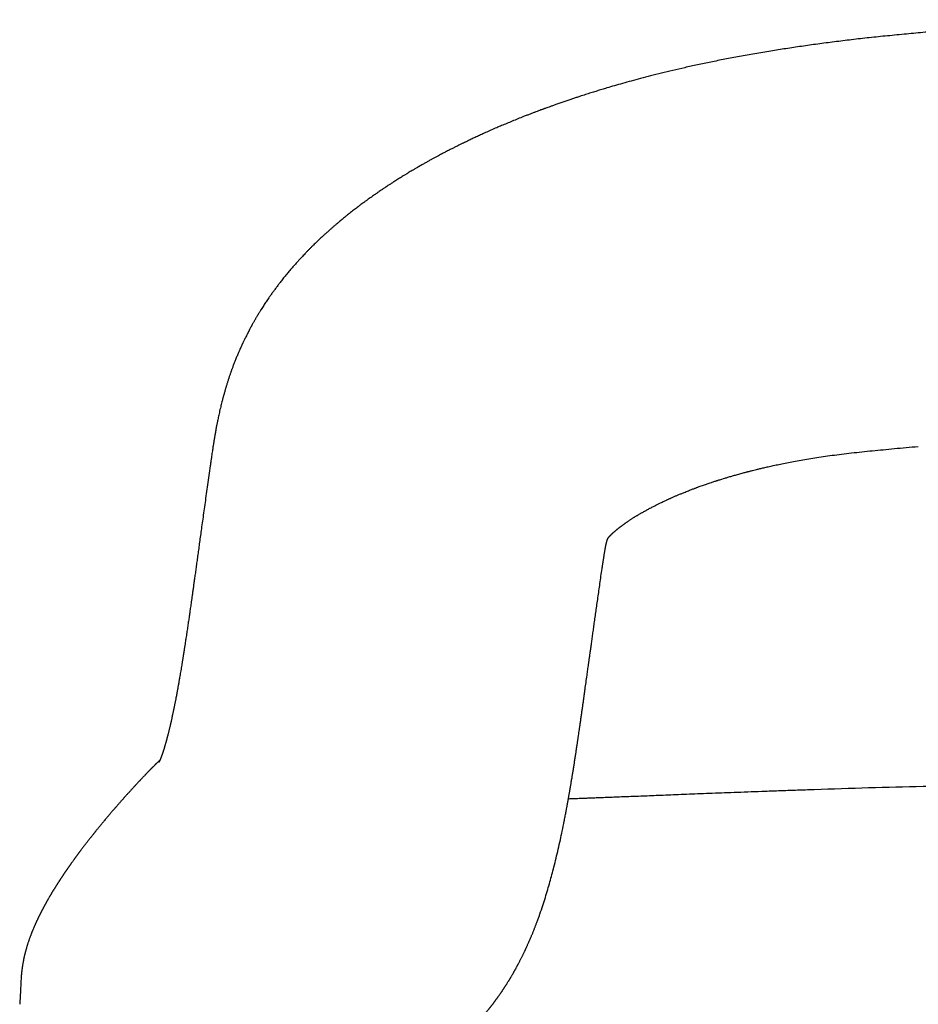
# Model space of a CAD drawing. Header units: millimetres. Extents: x 8 to 938, y 12 to 555.
# Tile 11 of 25: x 461 to 479, y 535 to 555. Entities that reach past the tile are written whole.
import ezdxf

# ---------------------------------------------------------------- set-up
doc = ezdxf.new("R2010")
doc.units = ezdxf.units.MM

msp = doc.modelspace()

# ---------------------------------------------------------------- linework, layer by layer
at = {"color": 7, "linetype": 'Continuous', "lineweight": 30}
for p, q in [((478.73, 554.919), (478.731, 554.92)), ((477.091, 539.483), (477.092, 539.483)), ((460.998, 535.634), (460.998, 535.634))]:
    msp.add_line(p, q, dxfattribs=at)
at = {"color": 7, "linetype": 'Continuous', "lineweight": 30, "flags": 128}
msp.add_lwpolyline([(464.867, 546.121), (464.867, 546.121), (464.867, 546.117)], dxfattribs=at)
at = {"color": 7, "linetype": 'Continuous', "lineweight": 30}
for points, knots in [([(491.606, 554.918), (491.475, 554.931), (491.219, 554.958), (490.84, 554.993), (490.473, 555.026), (490.118, 555.055), (489.776, 555.081), (489.446, 555.105), (489.137, 555.125), (488.849, 555.143), (488.579, 555.158), (488.321, 555.172), (488.073, 555.184), (487.835, 555.194), (487.609, 555.203), (487.393, 555.211), (487.187, 555.218), (486.992, 555.224), (486.808, 555.229), (486.635, 555.234), (486.476, 555.237), (486.329, 555.24), (486.194, 555.242), (486.062, 555.244), (485.926, 555.246), (485.772, 555.248), (485.6, 555.249), (485.407, 555.25), (485.201, 555.251), (484.983, 555.25), (484.752, 555.249), (484.507, 555.247), (484.258, 555.244), (484.004, 555.24), (483.746, 555.235), (483.478, 555.228), (483.199, 555.22), (482.909, 555.21), (482.608, 555.199), (482.297, 555.185), (481.975, 555.17), (481.643, 555.152), (481.299, 555.131), (480.946, 555.109), (480.589, 555.083), (480.229, 555.056), (479.867, 555.026), (479.496, 554.993), (479.116, 554.957), (478.859, 554.931), (478.73, 554.918)], [0, 0, 0, 0, 0.0306248, 0.0602559, 0.0888937, 0.1165385, 0.1431908, 0.1688507, 0.1935186, 0.2152595, 0.2361672, 0.2562418, 0.2754833, 0.2938919, 0.3114678, 0.3282109, 0.3441213, 0.3591992, 0.3734445, 0.3868573, 0.3994377, 0.4105368, 0.4208959, 0.4307639, 0.4412439, 0.4524674, 0.466381, 0.4812898, 0.497194, 0.5140934, 0.5319882, 0.5508785, 0.5707641, 0.5898672, 0.6098068, 0.6305831, 0.6521961, 0.6746459, 0.6979326, 0.7220564, 0.7470173, 0.7728156, 0.7994514, 0.8269249, 0.8552363, 0.8826977, 0.9109044, 0.9398569, 0.9695553, 1, 1, 1, 1]), ([(478.731, 554.921), (478.606, 554.908), (478.361, 554.882), (477.999, 554.841), (477.647, 554.797), (477.305, 554.753), (476.974, 554.706), (476.653, 554.658), (476.334, 554.608), (476.018, 554.555), (475.704, 554.499), (475.404, 554.442), (475.117, 554.384), (474.844, 554.327), (474.584, 554.27), (474.338, 554.213), (474.106, 554.157), (473.886, 554.102), (473.681, 554.048), (473.489, 553.997), (473.31, 553.947), (473.144, 553.9), (473.002, 553.858), (472.883, 553.822), (472.783, 553.791), (472.682, 553.76), (472.575, 553.726), (472.478, 553.695), (472.392, 553.667), (472.32, 553.643), (472.245, 553.618), (472.167, 553.592), (472.086, 553.564), (472.005, 553.536), (471.929, 553.509), (471.862, 553.485), (471.806, 553.465), (471.76, 553.448), (471.727, 553.436), (471.704, 553.428), (471.685, 553.421), (471.663, 553.413), (471.631, 553.4), (471.587, 553.384), (471.534, 553.364), (471.476, 553.342), (471.414, 553.318), (471.348, 553.293), (471.264, 553.26), (471.164, 553.22), (471.049, 553.173), (470.938, 553.127), (470.833, 553.083), (470.725, 553.037), (470.615, 552.989), (470.504, 552.939), (470.419, 552.901), (470.357, 552.872), (470.314, 552.852), (470.272, 552.833), (470.231, 552.813), (470.191, 552.794), (470.153, 552.776), (470.12, 552.76), (470.095, 552.748), (470.076, 552.739), (470.058, 552.73), (470.037, 552.72), (470.012, 552.708), (469.977, 552.691), (469.931, 552.668), (469.874, 552.639), (469.81, 552.607), (469.741, 552.572), (469.678, 552.539), (469.624, 552.511), (469.582, 552.489), (469.543, 552.468), (469.512, 552.451), (469.485, 552.437), (469.459, 552.423), (469.424, 552.404), (469.378, 552.379), (469.321, 552.347), (469.261, 552.313), (469.208, 552.283), (469.163, 552.258), (469.129, 552.238), (469.097, 552.219), (469.07, 552.203), (469.048, 552.191), (469.026, 552.178), (468.998, 552.161), (468.96, 552.139), (468.916, 552.112), (468.868, 552.083), (468.821, 552.055), (468.779, 552.028), (468.74, 552.004), (468.7, 551.979), (468.663, 551.955), (468.628, 551.933), (468.599, 551.915), (468.575, 551.899), (468.554, 551.885), (468.531, 551.871), (468.5, 551.85), (468.46, 551.824), (468.415, 551.793), (468.37, 551.763), (468.329, 551.736), (468.297, 551.713), (468.269, 551.694), (468.24, 551.674), (468.205, 551.649), (468.165, 551.621), (468.122, 551.59), (468.078, 551.559), (468.034, 551.527), (467.992, 551.496), (467.956, 551.469), (467.925, 551.445), (467.894, 551.422), (467.859, 551.395), (467.82, 551.366), (467.78, 551.335), (467.739, 551.302), (467.698, 551.27), (467.661, 551.24), (467.628, 551.214), (467.597, 551.189), (467.566, 551.163), (467.53, 551.134), (467.49, 551.1), (467.446, 551.063), (467.4, 551.024), (467.355, 550.984), (467.315, 550.949), (467.281, 550.918), (467.252, 550.893), (467.228, 550.871), (467.206, 550.851), (467.187, 550.834), (467.168, 550.816), (467.146, 550.796), (467.119, 550.771), (467.086, 550.74), (467.051, 550.706), (467.015, 550.671), (466.978, 550.635), (466.94, 550.598), (466.9, 550.558), (466.86, 550.517), (466.823, 550.478), (466.787, 550.441), (466.755, 550.407), (466.727, 550.377), (466.693, 550.34), (466.65, 550.293), (466.591, 550.228), (466.528, 550.155), (466.463, 550.079), (466.401, 550.003), (466.34, 549.927), (466.285, 549.857), (466.236, 549.792), (466.192, 549.733), (466.148, 549.673), (466.106, 549.614), (466.069, 549.562), (466.038, 549.516), (466.013, 549.478), (465.987, 549.44), (465.961, 549.4), (465.935, 549.36), (465.914, 549.327), (465.899, 549.302), (465.886, 549.282), (465.873, 549.26), (465.857, 549.234), (465.839, 549.206), (465.823, 549.178), (465.809, 549.155), (465.797, 549.134), (465.785, 549.113), (465.772, 549.091), (465.759, 549.068), (465.746, 549.045), (465.734, 549.024), (465.724, 549.005), (465.716, 548.99), (465.709, 548.978), (465.701, 548.964), (465.691, 548.946), (465.678, 548.921), (465.66, 548.888), (465.639, 548.847), (465.624, 548.817), (465.616, 548.801)], [0, 0, 0, 0, 0.02178, 0.043022, 0.063712, 0.083836, 0.103384, 0.122348, 0.140721, 0.160242, 0.179037, 0.197101, 0.214431, 0.231022, 0.24687, 0.26197, 0.276321, 0.289919, 0.30278, 0.314716, 0.325961, 0.336511, 0.346367, 0.353082, 0.359429, 0.365735, 0.372658, 0.380217, 0.384739, 0.389462, 0.394386, 0.399512, 0.404839, 0.410368, 0.415624, 0.420067, 0.423808, 0.426846, 0.429183, 0.430525, 0.431515, 0.432929, 0.434963, 0.438164, 0.441794, 0.445716, 0.449931, 0.454439, 0.45924, 0.467138, 0.475288, 0.483049, 0.490414, 0.497384, 0.505912, 0.513759, 0.521183, 0.524301, 0.527381, 0.530422, 0.533425, 0.536389, 0.539299, 0.541793, 0.54358, 0.544887, 0.546049, 0.547561, 0.549431, 0.551657, 0.55533, 0.55967, 0.564482, 0.569714, 0.575367, 0.578656, 0.582071, 0.585161, 0.587541, 0.589417, 0.591371, 0.593499, 0.597526, 0.602042, 0.606844, 0.611874, 0.614601, 0.61739, 0.620057, 0.622244, 0.623941, 0.625235, 0.627609, 0.630666, 0.634404, 0.638441, 0.642511, 0.645732, 0.648973, 0.652235, 0.65549, 0.658397, 0.660853, 0.662857, 0.664438, 0.666272, 0.668647, 0.672438, 0.676374, 0.680372, 0.684076, 0.686872, 0.688899, 0.691364, 0.69448, 0.69816, 0.702045, 0.70596, 0.709905, 0.71391, 0.717263, 0.719822, 0.722554, 0.725824, 0.729435, 0.733209, 0.737145, 0.741129, 0.744691, 0.747782, 0.750564, 0.753584, 0.75689, 0.760886, 0.765266, 0.769885, 0.77457, 0.778883, 0.782078, 0.784945, 0.787488, 0.789707, 0.7916, 0.7934, 0.795593, 0.798483, 0.801922, 0.805913, 0.809859, 0.813419, 0.817796, 0.82222, 0.826606, 0.831046, 0.834871, 0.838649, 0.841907, 0.844718, 0.850402, 0.856972, 0.865411, 0.873244, 0.881022, 0.889023, 0.896609, 0.902661, 0.908894, 0.91465, 0.920647, 0.9267, 0.930546, 0.934298, 0.937999, 0.941933, 0.94608, 0.949808, 0.951646, 0.953479, 0.955666, 0.958218, 0.961131, 0.963941, 0.966205, 0.9681, 0.970006, 0.972157, 0.974552, 0.976734, 0.978841, 0.980613, 0.982049, 0.983149, 0.984226, 0.985944, 0.988382, 0.991538, 0.995411, 1, 1, 1, 1]), ([(465.617, 548.803), (465.61, 548.789), (465.596, 548.762), (465.577, 548.724), (465.561, 548.691), (465.548, 548.663), (465.537, 548.641), (465.529, 548.624), (465.519, 548.602), (465.506, 548.574), (465.491, 548.541), (465.477, 548.509), (465.464, 548.48), (465.452, 548.452), (465.438, 548.42), (465.423, 548.385), (465.408, 548.348), (465.393, 548.311), (465.378, 548.275), (465.365, 548.241), (465.352, 548.207), (465.339, 548.174), (465.327, 548.142), (465.318, 548.116), (465.309, 548.093), (465.303, 548.075), (465.297, 548.059), (465.29, 548.04), (465.282, 548.017), (465.273, 547.989), (465.263, 547.96), (465.254, 547.933), (465.246, 547.91), (465.239, 547.889), (465.232, 547.866), (465.223, 547.84), (465.214, 547.81), (465.205, 547.78), (465.196, 547.752), (465.189, 547.727), (465.182, 547.704), (465.175, 547.68), (465.167, 547.652), (465.158, 547.622), (465.149, 547.59), (465.141, 547.559), (465.132, 547.528), (465.121, 547.486), (465.108, 547.435), (465.094, 547.379), (465.08, 547.325), (465.067, 547.269), (465.054, 547.212), (465.043, 547.159), (465.032, 547.109), (465.022, 547.063), (465.014, 547.025), (465.009, 546.995), (465.004, 546.971), (464.998, 546.943), (464.991, 546.907), (464.984, 546.867), (464.976, 546.824), (464.969, 546.784), (464.963, 546.747), (464.957, 546.713), (464.952, 546.683), (464.947, 546.657), (464.944, 546.636), (464.941, 546.617), (464.938, 546.597), (464.934, 546.572), (464.929, 546.542), (464.923, 546.506), (464.917, 546.466), (464.91, 546.421), (464.903, 546.37), (464.895, 546.315), (464.886, 546.254), (464.877, 546.189), (464.87, 546.144), (464.867, 546.121)], [0, 0, 0, 0, 0.014972, 0.0286346, 0.0403222, 0.0500386, 0.057787, 0.0635769, 0.0688761, 0.0802072, 0.0932463, 0.1044508, 0.1136847, 0.1233752, 0.1346345, 0.1472066, 0.16027, 0.17376, 0.1865838, 0.1977755, 0.209254, 0.222894, 0.2329931, 0.242705, 0.2507284, 0.2570661, 0.2619958, 0.2680201, 0.276522, 0.2870341, 0.297874, 0.3073604, 0.3154962, 0.3223961, 0.3298526, 0.339414, 0.3503962, 0.3618244, 0.3718659, 0.380481, 0.3879989, 0.3965603, 0.4065511, 0.4179385, 0.4289414, 0.4411797, 0.4512312, 0.4626451, 0.4862674, 0.5067722, 0.5239316, 0.5462202, 0.5680073, 0.5870243, 0.6048462, 0.6233772, 0.6393594, 0.6474924, 0.6564277, 0.6670562, 0.6793705, 0.6967836, 0.7131883, 0.7284094, 0.7425564, 0.755758, 0.7679003, 0.7781665, 0.7864087, 0.792299, 0.8003994, 0.810702, 0.8231953, 0.8378653, 0.8546951, 0.8736673, 0.8947633, 0.9179638, 0.9432495, 0.970601, 1, 1, 1, 1]), ([(472.889, 544.013), (472.891, 544.026), (472.894, 544.05), (472.9, 544.085), (472.904, 544.116), (472.908, 544.142), (472.912, 544.166), (472.916, 544.195), (472.922, 544.232), (472.927, 544.269), (472.932, 544.299), (472.936, 544.323), (472.94, 544.346), (472.943, 544.365), (472.946, 544.382), (472.949, 544.399), (472.952, 544.417), (472.955, 544.433), (472.957, 544.447), (472.96, 544.461), (472.962, 544.474), (472.964, 544.484), (472.967, 544.495), (472.969, 544.505), (472.97, 544.513), (472.972, 544.519), (472.973, 544.525), (472.975, 544.532), (472.977, 544.539), (472.978, 544.545), (472.98, 544.552), (472.982, 544.559), (472.984, 544.566), (472.986, 544.573), (472.987, 544.58), (472.989, 544.584), (472.991, 544.589), (472.992, 544.595), (472.994, 544.6), (472.996, 544.605), (472.998, 544.609), (473, 544.614), (473.001, 544.618), (473.003, 544.622), (473.005, 544.626), (473.007, 544.629), (473.008, 544.632), (473.009, 544.634), (473.01, 544.636), (473.011, 544.637), (473.011, 544.638), (473.012, 544.639), (473.013, 544.64), (473.013, 544.641), (473.014, 544.643), (473.015, 544.644), (473.017, 544.646), (473.018, 544.648), (473.019, 544.65), (473.021, 544.652), (473.022, 544.654), (473.025, 544.657), (473.027, 544.66), (473.031, 544.664), (473.034, 544.668), (473.038, 544.673), (473.04, 544.674), (473.044, 544.679), (473.047, 544.683), (473.05, 544.686), (473.053, 544.689), (473.058, 544.694), (473.063, 544.7), (473.069, 544.705), (473.073, 544.709), (473.076, 544.713), (473.08, 544.716), (473.085, 544.721), (473.09, 544.727), (473.096, 544.732), (473.102, 544.737), (473.107, 544.742), (473.114, 544.748), (473.123, 544.757), (473.133, 544.766), (473.142, 544.773), (473.149, 544.779), (473.156, 544.785), (473.164, 544.792), (473.173, 544.8), (473.182, 544.807), (473.189, 544.813), (473.196, 544.819), (473.203, 544.824), (473.211, 544.83), (473.22, 544.838), (473.232, 544.847), (473.243, 544.856), (473.254, 544.864), (473.263, 544.872), (473.272, 544.878), (473.28, 544.884), (473.288, 544.89), (473.299, 544.898), (473.311, 544.907), (473.324, 544.916), (473.334, 544.924), (473.343, 544.93), (473.354, 544.938), (473.368, 544.948), (473.382, 544.958), (473.399, 544.969), (473.415, 544.98), (473.434, 544.993), (473.452, 545.005), (473.472, 545.018), (473.492, 545.031), (473.513, 545.045), (473.534, 545.058), (473.556, 545.072), (473.579, 545.086), (473.601, 545.099), (473.62, 545.111), (473.64, 545.122), (473.661, 545.135), (473.684, 545.148), (473.706, 545.161), (473.726, 545.172), (473.745, 545.183), (473.766, 545.195), (473.79, 545.208), (473.814, 545.221), (473.836, 545.233), (473.856, 545.244), (473.879, 545.256), (473.907, 545.271), (473.939, 545.287), (473.97, 545.303), (474.001, 545.319), (474.029, 545.333), (474.058, 545.347), (474.088, 545.362), (474.122, 545.378), (474.157, 545.395), (474.189, 545.41), (474.215, 545.422), (474.235, 545.431), (474.254, 545.44), (474.272, 545.448), (474.29, 545.456), (474.311, 545.465), (474.337, 545.477), (474.365, 545.489), (474.393, 545.501), (474.42, 545.513), (474.447, 545.524), (474.476, 545.536), (474.506, 545.549), (474.537, 545.562), (474.572, 545.576), (474.612, 545.592), (474.655, 545.609), (474.696, 545.625), (474.732, 545.639), (474.763, 545.65), (474.789, 545.66), (474.811, 545.668), (474.831, 545.676), (474.853, 545.684), (474.881, 545.694), (474.92, 545.708), (474.963, 545.723), (475.005, 545.738), (475.042, 545.751), (475.082, 545.764), (475.122, 545.778), (475.161, 545.791), (475.192, 545.801), (475.218, 545.809), (475.237, 545.816), (475.251, 545.82), (475.271, 545.826), (475.301, 545.836), (475.346, 545.85), (475.402, 545.867), (475.469, 545.887), (475.529, 545.905), (475.581, 545.92), (475.621, 545.931), (475.664, 545.943), (475.709, 545.956), (475.754, 545.968), (475.794, 545.979), (475.825, 545.987), (475.846, 545.992), (475.857, 545.995), (475.863, 545.997), (475.871, 545.999), (475.887, 546.003), (475.913, 546.01), (475.949, 546.019), (475.996, 546.031), (476.053, 546.045), (476.123, 546.062), (476.203, 546.081), (476.294, 546.102), (476.397, 546.125), (476.511, 546.149), (476.637, 546.175), (476.774, 546.202), (476.924, 546.229), (477.081, 546.257), (477.246, 546.283), (477.417, 546.309), (477.6, 546.335), (477.793, 546.359), (477.997, 546.383), (478.207, 546.407), (478.423, 546.429), (478.645, 546.45), (478.875, 546.472), (479.115, 546.494), (479.279, 546.508), (479.362, 546.515)], [0, 0, 0, 0, 0.0060912, 0.0116041, 0.016538, 0.0208923, 0.0246673, 0.0280189, 0.0356557, 0.043015, 0.0469006, 0.0509508, 0.0551071, 0.0586821, 0.0614972, 0.0648651, 0.0694439, 0.0730249, 0.075884, 0.0803373, 0.0839297, 0.0869484, 0.0907486, 0.0953342, 0.0982596, 0.1007804, 0.1034365, 0.1066047, 0.1101097, 0.1136285, 0.1164477, 0.1210156, 0.1257085, 0.1310653, 0.1372013, 0.1430987, 0.1480605, 0.1558366, 0.1639194, 0.171724, 0.1777199, 0.1845191, 0.1914116, 0.1982399, 0.2049639, 0.2115757, 0.2180723, 0.2255036, 0.2327864, 0.2399656, 0.2470605, 0.2540877, 0.2612473, 0.2687463, 0.2761577, 0.2835818, 0.2910201, 0.2976209, 0.3026848, 0.3077259, 0.3129009, 0.318655, 0.3246524, 0.3305984, 0.3366001, 0.3421384, 0.3455609, 0.3497057, 0.3533137, 0.3564081, 0.3596342, 0.363598, 0.3679865, 0.3722556, 0.3755698, 0.3777353, 0.3799359, 0.3827803, 0.3864331, 0.3897586, 0.3923641, 0.3946585, 0.3977454, 0.4019818, 0.4064026, 0.4100193, 0.4121087, 0.4141729, 0.4169293, 0.4202699, 0.4231224, 0.4253149, 0.4271791, 0.4290106, 0.431053, 0.4336574, 0.4368108, 0.4398169, 0.4424406, 0.4446849, 0.4466631, 0.4484319, 0.4501309, 0.4524443, 0.4554545, 0.4580579, 0.4601061, 0.4617484, 0.4638642, 0.4665974, 0.4695592, 0.4721258, 0.4757077, 0.4787853, 0.4819776, 0.4852715, 0.4886382, 0.4919844, 0.495422, 0.4985943, 0.5022251, 0.5055853, 0.5082841, 0.5109444, 0.5139743, 0.517358, 0.5204183, 0.522965, 0.525248, 0.527988, 0.5312565, 0.5345757, 0.5373647, 0.5396554, 0.5421101, 0.5458329, 0.549848, 0.5535496, 0.5569733, 0.5605363, 0.5635146, 0.5668736, 0.57072, 0.5748422, 0.5784644, 0.5810458, 0.5832314, 0.5851987, 0.5870559, 0.5888272, 0.5910174, 0.5936523, 0.5967505, 0.5997112, 0.6024236, 0.6048872, 0.6080041, 0.6110284, 0.6140387, 0.6172583, 0.6213267, 0.6257, 0.6296573, 0.6331962, 0.6360112, 0.6384547, 0.6405229, 0.6422158, 0.6440168, 0.6466616, 0.6501586, 0.6547503, 0.6585232, 0.6615312, 0.6649089, 0.6691084, 0.6723016, 0.6752704, 0.6775705, 0.6792014, 0.6802227, 0.6812791, 0.6842495, 0.6881845, 0.6930812, 0.6987926, 0.7052481, 0.7085159, 0.7119463, 0.7155396, 0.7192959, 0.7232154, 0.7267517, 0.729267, 0.7309867, 0.7319104, 0.7321775, 0.732504, 0.7338115, 0.7359185, 0.7388254, 0.7425327, 0.7472035, 0.75273, 0.7591131, 0.7663543, 0.7744555, 0.7834189, 0.793247, 0.8039406, 0.8154989, 0.8279195, 0.8402866, 0.8533996, 0.8672657, 0.8818955, 0.8973005, 0.9134858, 0.9294521, 0.9460904, 0.963389, 0.9813546, 1, 1, 1, 1]), ([(464.867, 546.117), (464.857, 546.052), (464.839, 545.923), (464.812, 545.732), (464.786, 545.548), (464.761, 545.37), (464.737, 545.198), (464.714, 545.031), (464.692, 544.875), (464.672, 544.729), (464.653, 544.592), (464.635, 544.46), (464.618, 544.334), (464.601, 544.213), (464.585, 544.097), (464.57, 543.985), (464.555, 543.879), (464.541, 543.778), (464.528, 543.684), (464.515, 543.595), (464.504, 543.512), (464.493, 543.438), (464.484, 543.37), (464.475, 543.309), (464.467, 543.253), (464.46, 543.202), (464.453, 543.155), (464.444, 543.093), (464.433, 543.013), (464.418, 542.914), (464.403, 542.81), (464.387, 542.702), (464.374, 542.615), (464.364, 542.549), (464.357, 542.506), (464.351, 542.466), (464.346, 542.43), (464.341, 542.399), (464.337, 542.374), (464.334, 542.356), (464.332, 542.344), (464.331, 542.336), (464.33, 542.328), (464.328, 542.318), (464.326, 542.303), (464.322, 542.281), (464.318, 542.254), (464.313, 542.224), (464.308, 542.193), (464.303, 542.162), (464.298, 542.13), (464.293, 542.098), (464.286, 542.058), (464.278, 542.009), (464.269, 541.952), (464.259, 541.894), (464.25, 541.838), (464.239, 541.777), (464.228, 541.71), (464.218, 541.655), (464.211, 541.617), (464.207, 541.594), (464.203, 541.57), (464.198, 541.544), (464.192, 541.51), (464.185, 541.472), (464.177, 541.431), (464.17, 541.392), (464.163, 541.356), (464.157, 541.324), (464.15, 541.292), (464.144, 541.262), (464.139, 541.232), (464.133, 541.206), (464.129, 541.184), (464.125, 541.164), (464.121, 541.147), (464.118, 541.13), (464.114, 541.11), (464.109, 541.088), (464.104, 541.063), (464.098, 541.034), (464.091, 541.002), (464.084, 540.971), (464.078, 540.942), (464.072, 540.915), (464.067, 540.892), (464.062, 540.871), (464.058, 540.854), (464.055, 540.839), (464.051, 540.824), (464.048, 540.808), (464.043, 540.789), (464.038, 540.767), (464.032, 540.741), (464.025, 540.714), (464.02, 540.691), (464.015, 540.67), (464.01, 540.652), (464.006, 540.634), (464.001, 540.617), (463.997, 540.6), (463.993, 540.584), (463.989, 540.569), (463.985, 540.556), (463.982, 540.544), (463.979, 540.532), (463.976, 540.52), (463.973, 540.509), (463.97, 540.499), (463.967, 540.489), (463.965, 540.479), (463.962, 540.469), (463.959, 540.458), (463.955, 540.446), (463.951, 540.433), (463.947, 540.417), (463.942, 540.401), (463.938, 540.385), (463.934, 540.372), (463.93, 540.36), (463.927, 540.349), (463.924, 540.339), (463.921, 540.33), (463.918, 540.319), (463.914, 540.309), (463.911, 540.297), (463.907, 540.286), (463.904, 540.276), (463.901, 540.268), (463.899, 540.261), (463.897, 540.256), (463.895, 540.251), (463.894, 540.246), (463.892, 540.24), (463.889, 540.233), (463.887, 540.225), (463.884, 540.218), (463.881, 540.21), (463.879, 540.204), (463.877, 540.197), (463.875, 540.192), (463.873, 540.186), (463.871, 540.181), (463.869, 540.176), (463.868, 540.172), (463.866, 540.169), (463.865, 540.166), (463.864, 540.163), (463.863, 540.16), (463.862, 540.158), (463.861, 540.155), (463.86, 540.151), (463.858, 540.148), (463.857, 540.144), (463.855, 540.139), (463.853, 540.135), (463.852, 540.13), (463.85, 540.126), (463.849, 540.122), (463.847, 540.119), (463.846, 540.116), (463.845, 540.113), (463.843, 540.11), (463.842, 540.106), (463.84, 540.103), (463.839, 540.1), (463.838, 540.097), (463.837, 540.094), (463.836, 540.092), (463.835, 540.09), (463.834, 540.089), (463.834, 540.087), (463.833, 540.085), (463.832, 540.083), (463.831, 540.081), (463.829, 540.078), (463.828, 540.074), (463.825, 540.069), (463.823, 540.064), (463.822, 540.061), (463.82, 540.059), (463.819, 540.056), (463.818, 540.055), (463.818, 540.054), (463.817, 540.053), (463.818, 540.054), (463.818, 540.054)], [0, 0, 0, 0, 0.018131, 0.035699, 0.052703, 0.069145, 0.085022, 0.100337, 0.115086, 0.12811, 0.140657, 0.152725, 0.164313, 0.175422, 0.186052, 0.196465, 0.206375, 0.215784, 0.22469, 0.233096, 0.241002, 0.248406, 0.254755, 0.260684, 0.266193, 0.271283, 0.275954, 0.280317, 0.290036, 0.300368, 0.311312, 0.32287, 0.335043, 0.339982, 0.344998, 0.349632, 0.353673, 0.357271, 0.36022, 0.362518, 0.363585, 0.364418, 0.365258, 0.366473, 0.368066, 0.370726, 0.374035, 0.377994, 0.381454, 0.385294, 0.389366, 0.39336, 0.397266, 0.404682, 0.41176, 0.419743, 0.427245, 0.43427, 0.444892, 0.455069, 0.458178, 0.461476, 0.465114, 0.469094, 0.473414, 0.480287, 0.486883, 0.493097, 0.49893, 0.504381, 0.509451, 0.515046, 0.520143, 0.524742, 0.528843, 0.532446, 0.535219, 0.538444, 0.542128, 0.546269, 0.550846, 0.55674, 0.563123, 0.569995, 0.575736, 0.581524, 0.586772, 0.590982, 0.594743, 0.598075, 0.601432, 0.605002, 0.608785, 0.614807, 0.621088, 0.627616, 0.634449, 0.638971, 0.643673, 0.648554, 0.653411, 0.657912, 0.662669, 0.666944, 0.670736, 0.674263, 0.677782, 0.681291, 0.684791, 0.687992, 0.691189, 0.694385, 0.69758, 0.700915, 0.704631, 0.709599, 0.715124, 0.721152, 0.726878, 0.73203, 0.736533, 0.740483, 0.744201, 0.74848, 0.752579, 0.757107, 0.762065, 0.767249, 0.771937, 0.776062, 0.77891, 0.781411, 0.783609, 0.786138, 0.789206, 0.792814, 0.796963, 0.801266, 0.805318, 0.809119, 0.812667, 0.815963, 0.819525, 0.82275, 0.825773, 0.828628, 0.830711, 0.832694, 0.834578, 0.836363, 0.838113, 0.840218, 0.842586, 0.845326, 0.848439, 0.851924, 0.855676, 0.859549, 0.863004, 0.866042, 0.868662, 0.871247, 0.874255, 0.877688, 0.881545, 0.885319, 0.888899, 0.892142, 0.895049, 0.89762, 0.899817, 0.901704, 0.90355, 0.905457, 0.909011, 0.912756, 0.916845, 0.921563, 0.932967, 0.942963, 0.951075, 0.960355, 0.970181, 0.980301, 0.990267, 0.999956, 1, 1, 1, 1]), ([(469.576, 533.684), (469.579, 533.688), (469.584, 533.696), (469.592, 533.708), (469.6, 533.719), (469.608, 533.73), (469.615, 533.74), (469.621, 533.75), (469.627, 533.759), (469.633, 533.767), (469.638, 533.774), (469.643, 533.781), (469.648, 533.788), (469.652, 533.794), (469.656, 533.8), (469.659, 533.805), (469.662, 533.809), (469.666, 533.814), (469.669, 533.818), (469.671, 533.822), (469.676, 533.828), (469.681, 533.836), (469.688, 533.846), (469.695, 533.855), (469.702, 533.866), (469.709, 533.876), (469.716, 533.886), (469.724, 533.897), (469.732, 533.908), (469.739, 533.918), (469.745, 533.927), (469.751, 533.935), (469.757, 533.944), (469.763, 533.953), (469.77, 533.962), (469.776, 533.971), (469.781, 533.978), (469.786, 533.985), (469.791, 533.993), (469.797, 534), (469.802, 534.007), (469.807, 534.014), (469.811, 534.021), (469.816, 534.027), (469.819, 534.032), (469.823, 534.037), (469.826, 534.041), (469.829, 534.045), (469.832, 534.049), (469.835, 534.053), (469.838, 534.058), (469.842, 534.063), (469.847, 534.07), (469.852, 534.078), (469.857, 534.085), (469.862, 534.092), (469.867, 534.098), (469.872, 534.105), (469.877, 534.111), (469.882, 534.118), (469.887, 534.126), (469.893, 534.133), (469.897, 534.14), (469.902, 534.146), (469.905, 534.15), (469.908, 534.155), (469.911, 534.159), (469.914, 534.163), (469.917, 534.167), (469.92, 534.171), (469.924, 534.176), (469.928, 534.181), (469.932, 534.187), (469.937, 534.194), (469.942, 534.201), (469.947, 534.208), (469.952, 534.214), (469.956, 534.221), (469.961, 534.227), (469.966, 534.233), (469.97, 534.239), (469.974, 534.245), (469.978, 534.25), (469.982, 534.256), (469.986, 534.261), (469.989, 534.265), (469.992, 534.269), (469.995, 534.273), (469.998, 534.277), (470.001, 534.282), (470.005, 534.287), (470.009, 534.292), (470.013, 534.298), (470.018, 534.304), (470.023, 534.31), (470.028, 534.317), (470.034, 534.325), (470.039, 534.333), (470.046, 534.342), (470.053, 534.351), (470.061, 534.362), (470.068, 534.371), (470.075, 534.38), (470.081, 534.387), (470.086, 534.395), (470.092, 534.402), (470.097, 534.409), (470.102, 534.416), (470.108, 534.423), (470.114, 534.432), (470.122, 534.442), (470.13, 534.453), (470.137, 534.462), (470.144, 534.471), (470.15, 534.479), (470.155, 534.486), (470.16, 534.493), (470.166, 534.499), (470.17, 534.506), (470.175, 534.511), (470.179, 534.517), (470.183, 534.522), (470.187, 534.527), (470.191, 534.533), (470.196, 534.539), (470.202, 534.546), (470.207, 534.554), (470.214, 534.562), (470.22, 534.57), (470.227, 534.579), (470.233, 534.587), (470.24, 534.595), (470.246, 534.604), (470.253, 534.612), (470.259, 534.62), (470.265, 534.628), (470.271, 534.635), (470.276, 534.642), (470.282, 534.65), (470.288, 534.657), (470.294, 534.664), (470.299, 534.672), (470.305, 534.679), (470.311, 534.686), (470.316, 534.693), (470.32, 534.698), (470.324, 534.702), (470.326, 534.705), (470.329, 534.709), (470.332, 534.712), (470.334, 534.715), (470.337, 534.719), (470.34, 534.722), (470.342, 534.725), (470.344, 534.727), (470.346, 534.73), (470.348, 534.732), (470.35, 534.734), (470.351, 534.737), (470.354, 534.739), (470.356, 534.742), (470.358, 534.745), (470.36, 534.747), (470.363, 534.75), (470.365, 534.753), (470.367, 534.756), (470.369, 534.758), (470.371, 534.761), (470.373, 534.763), (470.375, 534.765), (470.377, 534.767), (470.379, 534.769), (470.38, 534.771), (470.382, 534.773), (470.383, 534.775), (470.385, 534.777), (470.388, 534.781), (470.391, 534.784), (470.395, 534.789), (470.399, 534.794), (470.405, 534.8), (470.412, 534.809), (470.422, 534.821), (470.433, 534.834), (470.446, 534.848), (470.459, 534.864), (470.474, 534.882), (470.489, 534.9), (470.504, 534.918), (470.518, 534.935), (470.531, 534.951), (470.545, 534.967), (470.558, 534.984), (470.569, 534.997), (470.577, 535.008), (470.584, 535.016), (470.59, 535.025), (470.597, 535.034), (470.605, 535.043), (470.612, 535.053), (470.621, 535.063), (470.63, 535.075), (470.64, 535.088), (470.65, 535.102), (470.661, 535.116), (470.67, 535.128), (470.68, 535.141), (470.689, 535.153), (470.697, 535.164), (470.705, 535.175), (470.713, 535.186), (470.72, 535.195), (470.727, 535.205), (470.734, 535.214), (470.742, 535.225), (470.751, 535.237), (470.76, 535.25), (470.77, 535.265), (470.781, 535.28), (470.792, 535.296), (470.803, 535.311), (470.812, 535.324), (470.82, 535.336), (470.828, 535.348), (470.837, 535.361), (470.847, 535.376), (470.857, 535.391), (470.867, 535.405), (470.875, 535.418), (470.882, 535.428), (470.888, 535.437), (470.893, 535.445), (470.899, 535.455), (470.907, 535.466), (470.915, 535.48), (470.925, 535.496), (470.937, 535.513), (470.949, 535.533), (470.961, 535.553), (470.973, 535.571), (470.982, 535.586), (470.99, 535.599), (470.997, 535.611), (471.002, 535.62), (471.008, 535.629), (471.015, 535.64), (471.023, 535.655), (471.033, 535.671), (471.044, 535.689), (471.055, 535.708), (471.065, 535.726), (471.075, 535.743), (471.084, 535.759), (471.091, 535.772), (471.096, 535.781), (471.101, 535.789), (471.106, 535.799), (471.113, 535.811), (471.12, 535.824), (471.128, 535.839), (471.137, 535.854), (471.144, 535.868), (471.151, 535.881), (471.157, 535.891), (471.162, 535.9), (471.168, 535.911), (471.175, 535.926), (471.185, 535.945), (471.196, 535.966), (471.208, 535.989), (471.221, 536.014), (471.234, 536.039), (471.246, 536.063), (471.257, 536.086), (471.269, 536.109), (471.28, 536.132), (471.291, 536.154), (471.3, 536.174), (471.308, 536.191), (471.316, 536.207), (471.323, 536.223), (471.33, 536.238), (471.337, 536.254), (471.346, 536.272), (471.355, 536.292), (471.365, 536.315), (471.377, 536.341), (471.39, 536.37), (471.404, 536.402), (471.417, 536.433), (471.429, 536.462), (471.441, 536.49), (471.452, 536.516), (471.463, 536.542), (471.474, 536.569), (471.484, 536.594), (471.494, 536.619), (471.503, 536.643), (471.512, 536.667), (471.522, 536.69), (471.531, 536.716), (471.542, 536.744), (471.554, 536.775), (471.567, 536.809), (471.579, 536.844), (471.592, 536.879), (471.604, 536.912), (471.632, 536.992), (471.692, 537.168), (471.76, 537.387), (471.82, 537.598), (471.862, 537.751), (471.905, 537.913), (471.947, 538.086), (471.991, 538.272), (472.033, 538.457), (472.073, 538.649), (472.102, 538.791), (472.122, 538.889), (472.13, 538.934), (472.139, 538.979), (472.147, 539.023), (472.154, 539.06), (472.16, 539.092), (472.165, 539.119), (472.17, 539.146), (472.175, 539.17), (472.178, 539.189), (472.182, 539.207), (472.185, 539.227), (472.189, 539.248), (472.193, 539.27), (472.197, 539.29), (472.2, 539.308), (472.203, 539.323), (472.205, 539.336), (472.208, 539.351), (472.211, 539.371), (472.215, 539.395), (472.22, 539.422), (472.225, 539.452), (472.231, 539.482), (472.235, 539.511), (472.24, 539.538), (472.245, 539.565), (472.25, 539.594), (472.256, 539.63), (472.262, 539.67), (472.269, 539.712), (472.276, 539.752), (472.282, 539.79), (472.288, 539.828), (472.295, 539.866), (472.301, 539.906), (472.308, 539.948), (472.314, 539.989), (472.321, 540.03), (472.327, 540.072), (472.334, 540.115), (472.34, 540.157), (472.346, 540.197), (472.352, 540.235), (472.358, 540.272), (472.363, 540.308), (472.368, 540.343), (472.374, 540.38), (472.38, 540.419), (472.385, 540.456), (472.39, 540.49), (472.394, 540.519), (472.398, 540.546), (472.402, 540.572), (472.408, 540.609), (472.415, 540.659), (472.424, 540.723), (472.434, 540.793), (472.445, 540.868), (472.456, 540.948), (472.468, 541.03), (472.48, 541.113), (472.491, 541.193), (472.502, 541.269), (472.512, 541.34), (472.521, 541.409), (472.531, 541.476), (472.544, 541.569), (472.56, 541.687), (472.576, 541.801), (472.588, 541.886), (472.596, 541.943), (472.604, 542.002), (472.613, 542.065), (472.622, 542.132), (472.632, 542.205), (472.643, 542.284), (472.656, 542.371), (472.669, 542.465), (472.683, 542.566), (472.698, 542.672), (472.714, 542.783), (472.73, 542.9), (472.747, 543.022), (472.765, 543.15), (472.784, 543.283), (472.804, 543.421), (472.824, 543.563), (472.845, 543.71), (472.866, 543.862), (472.881, 543.965), (472.889, 544.018)], [0, 0, 0, 0, 0.005149, 0.010072, 0.014768, 0.019237, 0.02348, 0.027496, 0.031285, 0.03456, 0.037643, 0.040537, 0.04324, 0.045752, 0.048074, 0.050206, 0.052146, 0.053942, 0.055708, 0.057451, 0.059169, 0.063127, 0.066952, 0.071223, 0.075392, 0.079656, 0.084026, 0.088502, 0.093083, 0.097771, 0.100939, 0.104281, 0.107798, 0.111491, 0.115358, 0.119401, 0.122222, 0.125123, 0.128103, 0.131163, 0.134272, 0.137239, 0.14003, 0.142328, 0.144491, 0.14652, 0.148414, 0.150174, 0.151799, 0.153307, 0.154864, 0.157494, 0.160347, 0.163422, 0.16672, 0.169253, 0.171903, 0.174671, 0.177481, 0.180179, 0.183534, 0.186689, 0.189643, 0.191768, 0.193775, 0.195665, 0.197437, 0.199091, 0.200631, 0.202225, 0.20428, 0.206544, 0.209018, 0.211702, 0.214595, 0.217697, 0.220282, 0.222996, 0.225693, 0.228262, 0.230704, 0.233018, 0.235397, 0.237623, 0.239698, 0.24162, 0.243391, 0.245009, 0.246575, 0.248464, 0.250532, 0.252781, 0.25521, 0.257819, 0.260608, 0.263577, 0.266726, 0.270055, 0.273557, 0.278086, 0.282419, 0.286556, 0.290048, 0.293387, 0.296572, 0.299605, 0.302484, 0.305243, 0.308073, 0.312135, 0.316394, 0.32085, 0.325503, 0.328713, 0.331876, 0.334913, 0.337824, 0.340609, 0.343267, 0.345659, 0.347938, 0.350106, 0.352181, 0.354326, 0.357205, 0.360253, 0.363469, 0.366854, 0.370407, 0.374059, 0.377719, 0.381249, 0.38465, 0.388531, 0.39223, 0.395745, 0.399168, 0.40259, 0.406012, 0.409743, 0.413514, 0.417359, 0.42127, 0.425139, 0.428922, 0.432692, 0.434471, 0.436341, 0.438302, 0.440354, 0.442498, 0.444647, 0.446656, 0.448374, 0.449973, 0.451452, 0.452825, 0.454286, 0.455902, 0.457589, 0.459418, 0.461389, 0.463482, 0.465512, 0.467435, 0.469251, 0.47096, 0.472956, 0.474782, 0.476474, 0.478111, 0.479698, 0.481233, 0.482717, 0.484259, 0.485976, 0.487868, 0.489897, 0.492095, 0.49446, 0.496868, 0.500923, 0.504917, 0.50885, 0.512724, 0.516541, 0.520301, 0.523949, 0.527094, 0.530045, 0.532801, 0.535363, 0.537789, 0.540189, 0.541333, 0.542475, 0.543629, 0.544796, 0.545978, 0.547202, 0.548602, 0.550056, 0.551672, 0.553432, 0.555109, 0.556638, 0.558019, 0.559482, 0.560813, 0.562054, 0.563207, 0.56433, 0.565212, 0.566233, 0.567394, 0.568693, 0.570123, 0.571529, 0.57331, 0.574939, 0.576447, 0.57785, 0.578887, 0.580022, 0.581314, 0.582763, 0.584302, 0.58567, 0.586858, 0.587866, 0.588694, 0.589407, 0.590221, 0.59132, 0.592578, 0.593997, 0.595591, 0.597379, 0.599359, 0.600901, 0.602257, 0.603428, 0.604413, 0.605213, 0.60585, 0.606906, 0.608151, 0.609583, 0.61117, 0.612773, 0.614349, 0.615842, 0.617199, 0.618418, 0.619053, 0.619725, 0.620543, 0.621511, 0.622627, 0.623891, 0.62515, 0.626369, 0.627412, 0.628282, 0.629002, 0.629741, 0.631122, 0.632643, 0.634305, 0.636099, 0.638024, 0.640058, 0.641905, 0.643646, 0.645299, 0.647035, 0.648851, 0.650226, 0.651449, 0.652599, 0.653701, 0.654762, 0.655851, 0.657195, 0.658625, 0.660214, 0.661936, 0.664211, 0.666443, 0.668539, 0.670664, 0.67243, 0.674248, 0.67607, 0.677804, 0.679625, 0.681299, 0.682884, 0.684436, 0.685994, 0.687608, 0.689492, 0.691566, 0.693876, 0.696228, 0.698513, 0.700657, 0.702734, 0.714149, 0.7345, 0.744008, 0.752898, 0.761614, 0.771599, 0.781379, 0.79124, 0.799919, 0.809416, 0.811368, 0.813418, 0.815484, 0.817481, 0.819321, 0.820415, 0.821627, 0.822871, 0.823957, 0.824695, 0.825406, 0.826244, 0.827214, 0.828134, 0.828998, 0.829745, 0.830375, 0.83089, 0.831447, 0.832267, 0.833263, 0.834434, 0.835651, 0.836956, 0.838106, 0.83912, 0.840191, 0.841366, 0.842625, 0.844439, 0.846078, 0.847592, 0.849048, 0.850464, 0.851868, 0.853403, 0.855024, 0.856521, 0.857919, 0.859486, 0.861101, 0.862621, 0.864056, 0.865427, 0.866759, 0.868105, 0.869267, 0.870619, 0.872102, 0.87346, 0.874666, 0.875703, 0.876647, 0.877583, 0.878511, 0.880697, 0.882977, 0.885423, 0.888203, 0.891061, 0.89399, 0.896971, 0.899825, 0.90251, 0.905029, 0.907397, 0.909778, 0.912216, 0.917174, 0.922355, 0.924295, 0.926265, 0.928341, 0.930578, 0.932976, 0.935534, 0.938254, 0.941431, 0.944803, 0.948369, 0.952129, 0.956084, 0.960233, 0.964576, 0.969114, 0.973846, 0.978772, 0.983799, 0.989013, 0.994413, 1, 1, 1, 1]), ([(463.835, 540.091), (463.834, 540.09), (463.831, 540.087), (463.824, 540.08), (463.814, 540.071), (463.804, 540.062), (463.794, 540.053), (463.785, 540.044), (463.777, 540.037), (463.769, 540.029), (463.761, 540.021), (463.752, 540.013), (463.745, 540.006), (463.738, 539.999), (463.731, 539.992), (463.725, 539.986), (463.719, 539.98), (463.713, 539.974), (463.706, 539.968), (463.699, 539.961), (463.691, 539.953), (463.683, 539.945), (463.674, 539.936), (463.665, 539.927), (463.656, 539.918), (463.648, 539.909), (463.64, 539.902), (463.634, 539.895), (463.627, 539.888), (463.621, 539.882), (463.614, 539.875), (463.607, 539.867), (463.6, 539.86), (463.591, 539.851), (463.582, 539.841), (463.572, 539.831), (463.561, 539.819), (463.55, 539.808), (463.539, 539.796), (463.526, 539.783), (463.512, 539.767), (463.496, 539.75), (463.481, 539.734), (463.467, 539.719), (463.454, 539.706), (463.442, 539.693), (463.43, 539.68), (463.418, 539.668), (463.406, 539.655), (463.393, 539.641), (463.378, 539.626), (463.362, 539.608), (463.345, 539.589), (463.327, 539.57), (463.309, 539.55), (463.29, 539.53), (463.272, 539.51), (463.253, 539.489), (463.234, 539.469), (463.216, 539.449), (463.197, 539.427), (463.177, 539.405), (463.156, 539.382), (463.135, 539.359), (463.115, 539.336), (463.095, 539.314), (463.075, 539.293), (463.057, 539.272), (463.039, 539.252), (463.022, 539.232), (463.005, 539.213), (462.989, 539.195), (462.975, 539.178), (462.961, 539.162), (462.948, 539.147), (462.936, 539.134), (462.925, 539.121), (462.916, 539.11), (462.906, 539.099), (462.895, 539.086), (462.882, 539.072), (462.869, 539.056), (462.855, 539.041), (462.841, 539.024), (462.827, 539.007), (462.809, 538.986), (462.789, 538.962), (462.765, 538.934), (462.741, 538.906), (462.717, 538.877), (462.692, 538.848), (462.668, 538.819), (462.647, 538.793), (462.628, 538.77), (462.611, 538.749), (462.595, 538.729), (462.579, 538.71), (462.564, 538.691), (462.549, 538.672), (462.535, 538.655), (462.523, 538.64), (462.512, 538.627), (462.502, 538.614), (462.491, 538.6), (462.48, 538.587), (462.469, 538.573), (462.455, 538.555), (462.438, 538.534), (462.418, 538.509), (462.398, 538.484), (462.38, 538.46), (462.362, 538.437), (462.346, 538.417), (462.33, 538.396), (462.315, 538.376), (462.301, 538.358), (462.288, 538.341), (462.275, 538.324), (462.262, 538.307), (462.248, 538.289), (462.234, 538.27), (462.221, 538.253), (462.209, 538.238), (462.199, 538.224), (462.188, 538.21), (462.178, 538.196), (462.168, 538.182), (462.158, 538.169), (462.148, 538.156), (462.139, 538.143), (462.129, 538.13), (462.119, 538.117), (462.11, 538.104), (462.101, 538.092), (462.093, 538.08), (462.084, 538.068), (462.074, 538.054), (462.061, 538.037), (462.047, 538.016), (462.034, 537.998), (462.023, 537.984), (462.015, 537.972), (462.007, 537.96), (461.998, 537.948), (461.99, 537.936), (461.982, 537.925), (461.975, 537.914), (461.967, 537.904), (461.96, 537.894), (461.954, 537.885), (461.948, 537.876), (461.941, 537.867), (461.935, 537.857), (461.928, 537.847), (461.92, 537.836), (461.912, 537.824), (461.904, 537.812), (461.895, 537.799), (461.886, 537.786), (461.877, 537.772), (461.868, 537.759), (461.859, 537.745), (461.851, 537.734), (461.844, 537.724), (461.838, 537.715), (461.833, 537.707), (461.828, 537.699), (461.823, 537.692), (461.819, 537.686), (461.815, 537.68), (461.811, 537.673), (461.805, 537.665), (461.799, 537.655), (461.792, 537.645), (461.785, 537.634), (461.778, 537.623), (461.772, 537.613), (461.765, 537.604), (461.759, 537.594), (461.753, 537.584), (461.746, 537.574), (461.74, 537.563), (461.732, 537.552), (461.726, 537.541), (461.719, 537.531), (461.713, 537.521), (461.707, 537.512), (461.701, 537.503), (461.695, 537.493), (461.689, 537.484), (461.683, 537.473), (461.677, 537.463), (461.671, 537.453), (461.665, 537.444), (461.659, 537.434), (461.652, 537.423), (461.644, 537.41), (461.636, 537.397), (461.628, 537.384), (461.621, 537.371), (461.614, 537.359), (461.607, 537.348), (461.601, 537.338), (461.595, 537.328), (461.589, 537.318), (461.583, 537.308), (461.575, 537.294), (461.565, 537.276), (461.554, 537.259), (461.547, 537.246), (461.542, 537.237), (461.536, 537.227), (461.53, 537.217), (461.525, 537.207), (461.518, 537.196), (461.512, 537.185), (461.506, 537.174), (461.5, 537.163), (461.495, 537.154), (461.491, 537.146), (461.486, 537.138), (461.482, 537.131), (461.478, 537.124), (461.475, 537.117), (461.472, 537.111), (461.468, 537.105), (461.465, 537.099), (461.461, 537.092), (461.457, 537.084), (461.452, 537.076), (461.448, 537.068), (461.444, 537.06), (461.44, 537.052), (461.435, 537.043), (461.43, 537.034), (461.425, 537.025), (461.421, 537.016), (461.416, 537.007), (461.412, 536.999), (461.408, 536.991), (461.404, 536.983), (461.4, 536.976), (461.397, 536.969), (461.394, 536.963), (461.39, 536.957), (461.387, 536.951), (461.384, 536.944), (461.381, 536.938), (461.377, 536.931), (461.374, 536.923), (461.369, 536.915), (461.365, 536.906), (461.36, 536.896), (461.355, 536.886), (461.35, 536.876), (461.345, 536.866), (461.341, 536.856), (461.336, 536.846), (461.331, 536.835), (461.325, 536.824), (461.32, 536.812), (461.314, 536.8), (461.309, 536.788), (461.304, 536.777), (461.299, 536.767), (461.295, 536.758), (461.291, 536.749), (461.288, 536.742), (461.284, 536.734), (461.281, 536.727), (461.276, 536.716), (461.27, 536.701), (461.26, 536.678), (461.248, 536.65), (461.236, 536.621), (461.226, 536.597), (461.218, 536.578), (461.211, 536.559), (461.203, 536.54), (461.196, 536.519), (461.188, 536.498), (461.18, 536.477), (461.172, 536.455), (461.164, 536.433), (461.156, 536.41), (461.148, 536.387), (461.14, 536.364), (461.133, 536.341), (461.126, 536.318), (461.119, 536.296), (461.112, 536.274), (461.106, 536.253), (461.1, 536.231), (461.094, 536.209), (461.088, 536.19), (461.084, 536.175), (461.081, 536.162), (461.078, 536.149), (461.074, 536.134), (461.07, 536.119), (461.066, 536.102), (461.061, 536.083), (461.057, 536.062), (461.052, 536.042), (461.048, 536.022), (461.045, 536.005), (461.042, 535.99), (461.039, 535.976), (461.037, 535.963), (461.034, 535.948), (461.031, 535.93), (461.028, 535.912), (461.025, 535.9), (461.024, 535.891), (461.023, 535.881), (461.021, 535.87), (461.019, 535.858), (461.017, 535.845), (461.015, 535.831), (461.013, 535.816), (461.011, 535.801), (461.01, 535.787), (461.008, 535.774), (461.007, 535.762), (461.006, 535.752), (461.005, 535.742), (461.004, 535.731), (461.003, 535.72), (461.002, 535.706), (461, 535.691), (460.999, 535.673), (460.998, 535.654), (460.997, 535.641), (460.996, 535.634)], [0, 0, 0, 0, 0.000949, 0.003713, 0.00655, 0.009338, 0.012006, 0.014052, 0.016021, 0.017912, 0.019725, 0.021457, 0.023042, 0.024502, 0.025838, 0.027049, 0.028244, 0.029491, 0.030822, 0.032236, 0.033734, 0.035315, 0.037264, 0.039161, 0.040976, 0.042708, 0.044187, 0.0456, 0.047035, 0.048561, 0.050178, 0.051885, 0.053682, 0.05557, 0.058228, 0.061046, 0.064025, 0.067165, 0.070386, 0.073548, 0.078392, 0.083084, 0.087624, 0.09151, 0.095277, 0.098926, 0.102456, 0.105868, 0.109239, 0.112672, 0.117494, 0.122434, 0.127491, 0.132667, 0.138069, 0.143595, 0.149169, 0.154726, 0.160267, 0.165791, 0.171298, 0.177702, 0.18407, 0.190345, 0.196519, 0.202591, 0.208563, 0.2141, 0.219548, 0.224892, 0.230099, 0.235166, 0.239562, 0.243848, 0.248024, 0.252088, 0.255204, 0.258309, 0.261509, 0.264804, 0.268853, 0.273037, 0.277359, 0.281816, 0.286394, 0.291045, 0.298298, 0.305713, 0.313291, 0.32103, 0.328829, 0.336548, 0.344187, 0.34978, 0.35533, 0.360822, 0.366172, 0.371367, 0.376406, 0.381289, 0.385016, 0.388648, 0.392271, 0.395929, 0.399623, 0.403352, 0.407117, 0.413791, 0.420563, 0.4274, 0.434297, 0.439759, 0.445266, 0.450908, 0.456708, 0.461025, 0.465426, 0.46991, 0.474485, 0.479207, 0.48409, 0.489136, 0.492698, 0.496337, 0.500052, 0.503755, 0.50735, 0.510836, 0.514213, 0.517482, 0.521014, 0.524409, 0.527668, 0.53079, 0.533915, 0.536891, 0.539782, 0.545011, 0.550331, 0.55574, 0.558722, 0.561731, 0.564767, 0.567829, 0.57086, 0.57372, 0.576464, 0.579093, 0.581606, 0.584003, 0.586285, 0.58853, 0.590913, 0.593563, 0.596369, 0.599333, 0.602371, 0.605558, 0.608894, 0.612377, 0.615823, 0.619104, 0.62222, 0.624507, 0.626696, 0.628787, 0.630781, 0.632278, 0.633748, 0.635293, 0.636922, 0.639157, 0.641532, 0.644048, 0.646704, 0.6495, 0.651796, 0.654178, 0.656615, 0.658993, 0.661303, 0.664151, 0.666888, 0.669515, 0.67203, 0.674435, 0.676729, 0.678917, 0.681125, 0.683481, 0.685986, 0.68864, 0.690829, 0.693111, 0.695484, 0.697914, 0.701288, 0.704532, 0.707647, 0.710632, 0.713488, 0.716113, 0.718619, 0.721008, 0.723346, 0.725656, 0.727937, 0.733203, 0.738312, 0.740332, 0.742441, 0.744649, 0.746957, 0.749364, 0.751825, 0.754382, 0.756951, 0.759385, 0.761342, 0.763199, 0.764958, 0.766618, 0.768179, 0.769644, 0.770851, 0.772179, 0.773626, 0.775194, 0.776882, 0.77869, 0.780335, 0.782068, 0.78389, 0.785801, 0.787789, 0.789728, 0.791577, 0.793507, 0.795329, 0.797042, 0.798646, 0.800142, 0.801546, 0.80284, 0.804109, 0.805407, 0.806736, 0.808094, 0.809482, 0.810899, 0.812724, 0.814596, 0.816534, 0.818585, 0.820751, 0.822642, 0.824613, 0.826663, 0.828792, 0.831, 0.833226, 0.835722, 0.838075, 0.840286, 0.842355, 0.843998, 0.84554, 0.846978, 0.848372, 0.849774, 0.851183, 0.854536, 0.857931, 0.864055, 0.870181, 0.873485, 0.876784, 0.880078, 0.883396, 0.886847, 0.890442, 0.893963, 0.897586, 0.901259, 0.904979, 0.908722, 0.912397, 0.915996, 0.919514, 0.922925, 0.926223, 0.929357, 0.932468, 0.935588, 0.938717, 0.94027, 0.941944, 0.943739, 0.945655, 0.947692, 0.949806, 0.952317, 0.954848, 0.957398, 0.959947, 0.961864, 0.963643, 0.965286, 0.966791, 0.968159, 0.970665, 0.973045, 0.974017, 0.974972, 0.976004, 0.977148, 0.978403, 0.97977, 0.98116, 0.98265, 0.984199, 0.985659, 0.987016, 0.988069, 0.989051, 0.98999, 0.991001, 0.992098, 0.99328, 0.994782, 0.996403, 0.998142, 1, 1, 1, 1]), ([(492.308, 539.485), (491.954, 539.497), (491.245, 539.52), (490.18, 539.548), (489.115, 539.572), (488.049, 539.591), (486.983, 539.604), (485.917, 539.613), (484.851, 539.616), (483.767, 539.614), (482.667, 539.607), (481.551, 539.594), (480.435, 539.575), (479.319, 539.551), (478.205, 539.522), (477.463, 539.497), (477.092, 539.485)], [0, 0, 0, 0, 0.069998, 0.1399971, 0.2099969, 0.2799972, 0.3499978, 0.4199986, 0.4899994, 0.5600002, 0.6333344, 0.7066685, 0.7800023, 0.8533357, 0.9266684, 1, 1, 1, 1]), ([(477.091, 539.485), (476.984, 539.481), (476.772, 539.474), (476.461, 539.463), (476.161, 539.452), (475.873, 539.441), (475.597, 539.431), (475.335, 539.421), (475.086, 539.411), (474.848, 539.402), (474.62, 539.393), (474.402, 539.384), (474.194, 539.376), (473.997, 539.368), (473.813, 539.361), (473.639, 539.354), (473.477, 539.348), (473.32, 539.342), (473.168, 539.336), (473.023, 539.33), (472.891, 539.325), (472.772, 539.321), (472.666, 539.317), (472.573, 539.313), (472.492, 539.31), (472.421, 539.307), (472.36, 539.305), (472.304, 539.303), (472.253, 539.301), (472.218, 539.3), (472.201, 539.299), (472.198, 539.299)], [0, 0, 0, 0, 0.062343, 0.122611, 0.180798, 0.236911, 0.290967, 0.34208, 0.391252, 0.438473, 0.48374, 0.527919, 0.570067, 0.61019, 0.648289, 0.684371, 0.718438, 0.750484, 0.784447, 0.815804, 0.844556, 0.870705, 0.894252, 0.915198, 0.933544, 0.94929, 0.963107, 0.975889, 0.987642, 0.998365, 1, 1, 1, 1]), ([(460.996, 535.634), (460.991, 535.538), (460.981, 535.36), (460.971, 535.181), (460.967, 535.098)], [0, 0, 0, 0, 0.534387, 1, 1, 1, 1])]:
    msp.add_open_spline(points, degree=3, knots=knots, dxfattribs=at)

doc.saveas('drawing.dxf')
